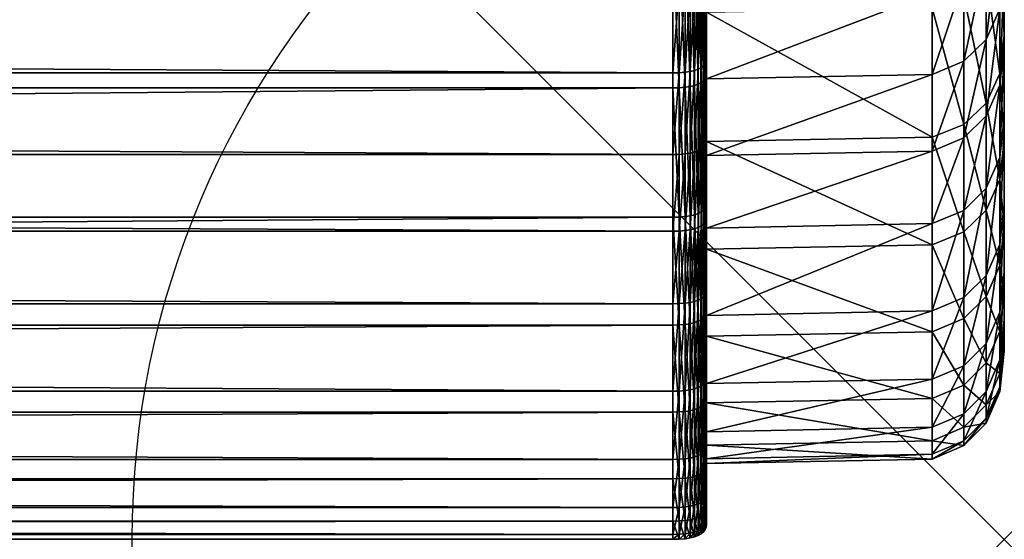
# Model space of a CAD drawing. Header units: inches. Extents: x 0 to 9, y -24.1 to 0.
# Tile 16 of 84: x 8.468 to 9.032, y -24.092 to -23.794. Entities that reach past the tile are written whole.
import ezdxf

# ---------------------------------------------------------------- set-up
doc = ezdxf.new("R2010")
doc.units = ezdxf.units.IN
doc.header["$LTSCALE"] = 25.4
doc.header["$PDMODE"] = 35
doc.header["$PDSIZE"] = 1
for name, color, linetype in [('A-FURN-3-NODE', 7, 'Continuous'), ('A-FURN-3-ST', 150, 'Continuous'), ('A-FURN-3-ST-SI', 160, 'Continuous')]:
    doc.layers.add(name, color=color, linetype=linetype)

msp = doc.modelspace()

# ---------------------------------------------------------------- linework, layer by layer
at = {"layer": 'A-FURN-3-NODE'}
msp.add_point((9.03224, -24.09219), dxfattribs=at)

# ---------------------------------------------------------------- meshes
at = {"layer": 'A-FURN-3-ST'}
mesh = msp.add_polyface(dxfattribs=at)
corners = [(8.84591, -22.92509, 6.82632), (8.84223, -22.92518, 6.8265), (8.84223, -23.06265, 6.65087), (8.84591, -23.06256, 6.65069), (8.84223, -23.19053, 6.46797), (8.84591, -23.19045, 6.46779), (8.84223, -23.30864, 6.27823), (8.84591, -23.30855, 6.27805), (8.84223, -23.41675, 6.0821), (8.84591, -23.41666, 6.08192), (8.84223, -23.51466, 5.88005), (8.84591, -23.51457, 5.87987), (8.84223, -23.60216, 5.67251), (8.84591, -23.60207, 5.67233), (8.84223, -23.66387, 5.50867), (8.84591, -23.66378, 5.50849), (8.84223, -23.72127, 5.34315), (8.84591, -23.72119, 5.34297), (8.84223, -23.77477, 5.17441), (8.84591, -23.77468, 5.17423), (8.84223, -23.82472, 5.00093), (8.84591, -23.82463, 5.00075), (8.84223, -23.87151, 4.82117), (8.84591, -23.95706, 4.43652), (8.84223, -23.95714, 4.43669), (8.84223, -24.00725, 4.15959), (8.84591, -24.00716, 4.15941), (8.84223, -24.04638, 3.88099), (0.19, -22.92518, 6.82649), (0.19, -23.06265, 6.65087), (0.19, -23.19053, 6.46796), (0.19, -23.30864, 6.27822), (0.19, -23.41675, 6.0821), (0.19, -23.51465, 5.88004), (0.19, -23.60216, 5.67251), (0.19, -23.66386, 5.50867), (0.19, -23.72127, 5.34314), (0.19, -23.77476, 5.17441), (0.19, -23.82472, 5.00093), (8.84223, -23.91553, 4.6336), (0.19, -23.87151, 4.82117), (0.19, -23.91553, 4.6336), (0.19, -23.95714, 4.43669), (0.19, -24.00725, 4.15959), (8.84223, -24.07395, 3.60131), (0.19, -24.04638, 3.88099), (8.84223, -24.08941, 3.32096), (0.19, -24.07395, 3.6013), (8.84223, -24.09219, 3.04036), (0.19, -24.08941, 3.32095), (8.84223, -24.08172, 2.75991), (0.19, -24.09219, 3.04035), (8.84223, -24.05745, 2.48004), (0.19, -24.08172, 2.75991), (8.84223, -24.0192, 2.21041), (0.19, -24.05745, 2.48004), (8.84223, -23.96934, 1.97494), (0.19, -24.0192, 2.21041), (8.84223, -23.90751, 1.76353), (0.19, -23.96934, 1.97494), (8.84223, -23.83334, 1.56607), (0.19, -23.90751, 1.76353), (8.84223, -23.74647, 1.37244), (0.19, -23.83334, 1.56607), (8.84224, -23.64653, 1.17252), (0.19, -23.74647, 1.37243), (8.84224, -23.53316, 0.95622), (0.19, -23.64653, 1.17252), (8.84224, -23.44601, 0.8129), (0.19001, -23.53316, 0.95622), (8.84224, -23.34573, 0.68809), (0.19001, -23.44601, 0.8129), (8.84224, -23.23321, 0.58291), (0.19001, -23.34573, 0.68809), (8.84224, -23.10935, 0.49851), (0.19001, -23.23321, 0.58291), (8.84224, -22.97504, 0.436), (0.19001, -23.10935, 0.4985), (8.84224, -22.83117, 0.39652), (0.19001, -22.97504, 0.43599)]
mesh.append_faces([[corners[k] for k in face] for face in [(0, 1, 2), (3, 2, 4), (5, 4, 6), (7, 6, 8), (9, 8, 10), (11, 10, 12), (13, 12, 14), (15, 14, 16), (17, 16, 18), (19, 18, 20), (21, 20, 22), (23, 24, 25), (26, 25, 27), (2, 1, 28), (4, 2, 29), (6, 4, 30), (8, 6, 31), (10, 8, 32), (12, 10, 33), (14, 12, 34), (16, 14, 35), (18, 16, 36), (20, 18, 37), (22, 20, 38), (39, 22, 40), (24, 39, 41), (25, 24, 42), (27, 25, 43), (44, 27, 45), (46, 44, 47), (48, 46, 49), (50, 48, 51), (52, 50, 53), (54, 52, 55), (56, 54, 57), (58, 56, 59), (60, 58, 61), (62, 60, 63), (64, 62, 65), (66, 64, 67), (68, 66, 69), (70, 68, 71), (72, 70, 73), (74, 72, 75), (76, 74, 77), (78, 76, 79)]])
mesh = msp.add_polyface(dxfattribs=at)
corners = [(8.84223, -23.06265, 6.65087), (8.84591, -23.06256, 6.65069), (8.84591, -22.92509, 6.82632), (8.84223, -23.19053, 6.46797), (8.84591, -23.19045, 6.46779), (8.84223, -23.30864, 6.27823), (8.84591, -23.30855, 6.27805), (8.84223, -23.41675, 6.0821), (8.84591, -23.41666, 6.08192), (8.84223, -23.51466, 5.88005), (8.84591, -23.51457, 5.87987), (8.84223, -23.60216, 5.67251), (8.84591, -23.60207, 5.67233), (8.84223, -23.66387, 5.50867), (8.84591, -23.66378, 5.50849), (8.84223, -23.72127, 5.34315), (8.84591, -23.72119, 5.34297), (8.84223, -23.77477, 5.17441), (8.84591, -23.77468, 5.17423), (8.84223, -23.82472, 5.00093), (8.84591, -23.82463, 5.00075), (8.84223, -23.87151, 4.82117), (8.84591, -23.87143, 4.82099), (8.84223, -23.91553, 4.6336), (8.84591, -23.91544, 4.63342), (8.84223, -23.95714, 4.43669), (8.84591, -23.95706, 4.43652), (8.84223, -24.00725, 4.15959), (8.84591, -24.00716, 4.15941), (8.84223, -24.04638, 3.88099), (8.84591, -24.04629, 3.88081), (8.84223, -24.07395, 3.60131), (8.84591, -24.07386, 3.60113), (8.84223, -24.08941, 3.32096), (8.84591, -24.08933, 3.32078), (8.84223, -24.09219, 3.04036), (8.84591, -24.0921, 3.04018), (8.84223, -24.08172, 2.75991), (8.84591, -24.08164, 2.75973), (8.84223, -24.05745, 2.48004), (8.84591, -24.05736, 2.47986), (8.84223, -24.0192, 2.21041), (8.84591, -24.01911, 2.21023), (8.84223, -23.96934, 1.97494), (8.84591, -23.96926, 1.97477), (8.84223, -23.90751, 1.76353), (8.84591, -23.90743, 1.76336), (8.84223, -23.83334, 1.56607), (8.84591, -23.83326, 1.56589), (8.84223, -23.74647, 1.37244), (8.84591, -23.74639, 1.37226), (8.84224, -23.64653, 1.17252), (8.84591, -23.64645, 1.17235), (8.84224, -23.53316, 0.95622), (8.84591, -23.53307, 0.95605), (8.84224, -23.44601, 0.8129), (8.84591, -23.44592, 0.81273), (8.84224, -23.34573, 0.68809), (8.84591, -23.34564, 0.68791), (8.84224, -23.23321, 0.58291), (8.84591, -23.23313, 0.58273), (8.84224, -23.10935, 0.49851), (8.84591, -23.10927, 0.49833), (8.84224, -22.97504, 0.436), (8.84591, -22.97495, 0.43582), (8.84224, -22.83117, 0.39652)]
mesh.append_faces([[corners[k] for k in face] for face in [(0, 1, 2), (3, 4, 1), (5, 6, 4), (7, 8, 6), (9, 10, 8), (11, 12, 10), (13, 14, 12), (15, 16, 14), (17, 18, 16), (19, 20, 18), (21, 22, 20), (23, 24, 22), (22, 21, 23), (25, 26, 24), (24, 23, 25), (27, 28, 26), (29, 30, 28), (31, 32, 30), (30, 29, 31), (33, 34, 32), (32, 31, 33), (35, 36, 34), (34, 33, 35), (37, 38, 36), (36, 35, 37), (39, 40, 38), (38, 37, 39), (41, 42, 40), (40, 39, 41), (43, 44, 42), (42, 41, 43), (45, 46, 44), (44, 43, 45), (47, 48, 46), (46, 45, 47), (49, 50, 48), (48, 47, 49), (51, 52, 50), (50, 49, 51), (53, 54, 52), (52, 51, 53), (54, 53, 55), (56, 55, 57), (58, 57, 59), (60, 59, 61), (62, 61, 63), (64, 63, 65)]])
mesh = msp.add_polyface(dxfattribs=at)
corners = [(0.18633, -22.97495, 0.43581), (0.19001, -22.97504, 0.43599), (0.19001, -23.10935, 0.4985), (0.18633, -23.10927, 0.49832), (0.19001, -23.23321, 0.58291), (0.18633, -23.23312, 0.58273), (0.19001, -23.34573, 0.68809), (0.18633, -23.34564, 0.68791), (0.19001, -23.44601, 0.8129), (0.18633, -23.44592, 0.81272), (0.19001, -23.53316, 0.95622), (0.18633, -23.53307, 0.95604), (0.19, -23.64653, 1.17252), (0.18633, -23.83326, 1.56589), (0.19, -23.83334, 1.56607), (0.19, -23.90751, 1.76353), (0.18633, -23.90742, 1.76335), (0.19, -23.96934, 1.97494), (0.18633, -24.05736, 2.47986), (0.19, -24.05745, 2.48004), (0.19, -24.08172, 2.75991), (0.18633, -24.08164, 2.75973), (0.19, -24.09219, 3.04035), (0.18633, -24.0921, 3.04017), (0.19, -24.08941, 3.32095), (0.18633, -23.95706, 4.43651), (0.19, -23.95714, 4.43669), (0.19, -23.91553, 4.6336), (0.18633, -23.91544, 4.63342), (0.19, -23.87151, 4.82117), (0.18633, -23.87142, 4.82099), (0.19, -23.82472, 5.00093), (0.18633, -23.82463, 5.00075), (0.19, -23.77476, 5.17441), (0.19, -22.92518, 6.82649), (0.19, -23.06265, 6.65087), (8.84223, -23.06265, 6.65087), (0.19, -23.19053, 6.46796), (8.84223, -23.19053, 6.46797), (0.19, -23.30864, 6.27822), (8.84223, -23.30864, 6.27823), (0.19, -23.41675, 6.0821), (8.84223, -23.41675, 6.0821), (0.19, -23.51465, 5.88004), (8.84223, -23.51466, 5.88005), (0.19, -23.60216, 5.67251), (8.84223, -23.60216, 5.67251), (0.19, -23.66386, 5.50867), (8.84223, -23.66387, 5.50867), (0.19, -23.72127, 5.34314), (8.84223, -23.72127, 5.34315), (8.84223, -23.77477, 5.17441), (8.84223, -23.82472, 5.00093), (8.84223, -23.87151, 4.82117), (8.84223, -23.91553, 4.6336), (8.84223, -23.95714, 4.43669), (0.19, -24.00725, 4.15959), (8.84223, -24.00725, 4.15959), (0.19, -24.04638, 3.88099), (8.84223, -24.04638, 3.88099), (0.19, -24.07395, 3.6013), (8.84223, -24.07395, 3.60131), (8.84223, -24.08941, 3.32096), (8.84223, -24.09219, 3.04036), (8.84223, -24.08172, 2.75991), (8.84223, -24.05745, 2.48004), (0.19, -24.0192, 2.21041), (8.84223, -24.0192, 2.21041), (8.84223, -23.96934, 1.97494), (8.84223, -23.90751, 1.76353), (8.84223, -23.83334, 1.56607), (0.19, -23.74647, 1.37243), (8.84223, -23.74647, 1.37244), (8.84224, -23.64653, 1.17252), (8.84224, -23.53316, 0.95622), (8.84224, -23.44601, 0.8129), (8.84224, -23.34573, 0.68809), (8.84224, -23.23321, 0.58291), (8.84224, -23.10935, 0.49851), (8.84224, -22.97504, 0.436)]
mesh.append_faces([[corners[k] for k in face] for face in [(0, 1, 2), (3, 2, 4), (5, 4, 6), (7, 6, 8), (9, 8, 10), (11, 10, 12), (13, 14, 15), (16, 15, 17), (18, 19, 20), (21, 20, 22), (23, 22, 24), (25, 26, 27), (28, 27, 29), (30, 29, 31), (32, 31, 33), (34, 35, 36), (35, 37, 38), (37, 39, 40), (39, 41, 42), (41, 43, 44), (43, 45, 46), (45, 47, 48), (47, 49, 50), (49, 33, 51), (33, 31, 52), (31, 29, 53), (29, 27, 54), (27, 26, 55), (26, 56, 57), (56, 58, 59), (58, 60, 61), (60, 24, 62), (24, 22, 63), (22, 20, 64), (20, 19, 65), (19, 66, 67), (66, 17, 68), (17, 15, 69), (15, 14, 70), (14, 71, 72), (71, 12, 73), (12, 10, 74), (10, 8, 75), (8, 6, 76), (6, 4, 77), (4, 2, 78), (2, 1, 79)]])
mesh = msp.add_polyface(dxfattribs=at)
corners = [(8.8614, -23.81768, 4.98646), (8.86159, -23.81603, 4.98307), (8.86159, -23.76608, 5.15655), (8.86139, -23.76773, 5.15994), (8.86081, -23.81916, 4.9895), (8.86081, -23.76921, 5.16298), (8.85985, -23.82046, 4.99218), (8.85985, -23.77051, 5.16566), (8.85849, -23.82159, 4.9945), (8.85849, -23.77164, 5.16798), (8.85675, -23.82255, 4.99646), (8.8614, -23.86447, 4.8067), (8.86159, -23.86282, 4.80331), (8.86081, -23.86595, 4.80974), (8.85985, -23.86726, 4.81242), (8.85849, -23.86838, 4.81474), (8.85675, -23.86934, 4.81671), (8.8614, -23.90849, 4.61914), (8.8614, -23.8263, 1.5516), (8.86159, -23.82465, 1.54821), (8.86159, -23.89882, 1.74567), (8.8614, -23.90047, 1.74907), (8.86082, -23.82778, 1.55464), (8.86082, -23.90195, 1.7521), (8.85985, -23.82909, 1.55732), (8.85985, -23.90325, 1.75478), (8.85849, -23.83021, 1.55964), (8.85849, -23.90438, 1.7571), (8.85675, -23.83117, 1.5616), (8.8614, -23.73943, 1.35797), (8.86159, -23.73778, 1.35458), (8.86082, -23.74091, 1.36101), (8.85985, -23.74221, 1.36368), (8.85849, -23.74334, 1.36601), (8.85675, -23.7443, 1.36797), (8.86159, -23.78127, 4.91163), (8.86159, -23.73131, 5.08511), (8.86159, -23.82806, 4.73187), (8.86159, -23.87208, 4.5443), (8.86159, -23.78989, 1.47677), (8.86159, -23.86406, 1.67423), (8.86159, -23.70302, 1.28313)]
mesh.append_faces([[corners[k] for k in face] for face in [(0, 1, 2), (2, 3, 0), (4, 0, 3), (3, 5, 4), (6, 4, 5), (5, 7, 6), (8, 6, 7), (7, 9, 8), (10, 8, 9), (11, 12, 1), (1, 0, 11), (13, 11, 0), (0, 4, 13), (14, 13, 4), (4, 6, 14), (15, 14, 6), (6, 8, 15), (16, 15, 8), (12, 11, 17), (18, 19, 20), (20, 21, 18), (22, 18, 21), (21, 23, 22), (24, 22, 23), (23, 25, 24), (26, 24, 25), (25, 27, 26), (28, 26, 27), (29, 30, 19), (19, 18, 29), (31, 29, 18), (18, 22, 31), (32, 31, 22), (22, 24, 32), (33, 32, 24), (24, 26, 33), (34, 33, 26), (26, 28, 34), (2, 1, 35), (35, 36, 2), (1, 12, 37), (37, 35, 1), (38, 37, 12), (20, 19, 39), (39, 40, 20), (19, 30, 41), (41, 39, 19)]])
mesh = msp.add_polyface(dxfattribs=at)
corners = [(8.85462, -23.77338, 5.17155), (8.85675, -23.77259, 5.16995), (8.85675, -23.7191, 5.33868), (8.85462, -23.71989, 5.34029), (8.8521, -23.77398, 5.1728), (8.8521, -23.72049, 5.34154), (8.8492, -23.77442, 5.1737), (8.85849, -23.77164, 5.16798), (8.85675, -23.82255, 4.99646), (8.85462, -23.82333, 4.99807), (8.8521, -23.82394, 4.99932), (8.8492, -23.82437, 5.00022), (8.85849, -23.82159, 4.9945), (8.85675, -23.86934, 4.81671), (8.85462, -23.87012, 4.81831), (8.8521, -23.87073, 4.81956), (8.8492, -23.87117, 4.82046), (8.85849, -23.86838, 4.81474), (8.85675, -23.91336, 4.62914), (8.85462, -23.91414, 4.63075), (8.8521, -23.91475, 4.632), (8.8492, -23.91518, 4.63289), (8.85849, -23.9124, 4.62717), (8.85675, -23.95497, 4.43223), (8.85462, -23.95575, 4.43384), (8.8521, -23.95636, 4.43509), (8.8492, -23.9568, 4.43598), (8.85849, -23.95401, 4.43027), (8.85675, -24.00508, 4.15513), (8.85462, -24.00586, 4.15673), (8.85462, -23.90612, 1.76068), (8.85675, -23.90534, 1.75907), (8.85675, -23.96717, 1.97048), (8.85462, -23.96795, 1.97209), (8.85211, -23.90673, 1.76193), (8.85211, -23.96856, 1.97334), (8.8492, -23.90716, 1.76282), (8.85462, -23.83195, 1.56321), (8.85675, -23.83117, 1.5616), (8.85211, -23.83256, 1.56446), (8.8492, -23.833, 1.56536), (8.85462, -23.74508, 1.36958), (8.85675, -23.7443, 1.36797), (8.85211, -23.74569, 1.37083), (8.8492, -23.74613, 1.37172)]
mesh.append_faces([[corners[k] for k in face] for face in [(0, 1, 2), (2, 3, 0), (4, 0, 3), (3, 5, 4), (6, 4, 5), (7, 1, 8), (9, 8, 1), (1, 0, 9), (10, 9, 0), (0, 4, 10), (11, 10, 4), (12, 8, 13), (14, 13, 8), (8, 9, 14), (15, 14, 9), (9, 10, 15), (16, 15, 10), (17, 13, 18), (19, 18, 13), (13, 14, 19), (20, 19, 14), (14, 15, 20), (21, 20, 15), (22, 18, 23), (24, 23, 18), (18, 19, 24), (25, 24, 19), (19, 20, 25), (26, 25, 20), (27, 23, 28), (23, 24, 29), (30, 31, 32), (32, 33, 30), (34, 30, 33), (33, 35, 34), (36, 34, 35), (37, 38, 31), (31, 30, 37), (39, 37, 30), (30, 34, 39), (40, 39, 34), (41, 42, 38), (38, 37, 41), (43, 41, 37), (37, 39, 43), (44, 43, 39), (39, 40, 44)]])
mesh = msp.add_polyface(dxfattribs=at)
corners = [(8.8521, -23.77398, 5.1728), (8.8492, -23.77442, 5.1737), (8.8492, -23.82437, 5.00022), (8.84591, -23.82463, 5.00075), (8.84591, -23.77468, 5.17423), (8.8521, -23.82394, 4.99932), (8.8492, -23.87117, 4.82046), (8.84591, -23.87143, 4.82099), (8.8521, -23.87073, 4.81956), (8.8492, -23.91518, 4.63289), (8.84591, -23.91544, 4.63342), (8.8521, -23.91475, 4.632), (8.8492, -23.9568, 4.43598), (8.84591, -23.95706, 4.43652), (8.8521, -23.95636, 4.43509), (8.8492, -24.0069, 4.15888), (8.84591, -24.00716, 4.15941), (8.8521, -24.00647, 4.15798), (8.8492, -24.04603, 3.88028), (8.84591, -24.04629, 3.88081), (8.8521, -24.04559, 3.87938), (8.8492, -24.0736, 3.60059), (8.84591, -24.07386, 3.60113), (8.8521, -24.07317, 3.5997), (8.8492, -24.08906, 3.32024), (8.84591, -24.08933, 3.32078), (8.8521, -24.08863, 3.31935), (8.8492, -24.09184, 3.03964), (8.84591, -24.0921, 3.04018), (8.8521, -24.09141, 3.03875), (8.8492, -24.08138, 2.7592), (8.84591, -24.08164, 2.75973), (8.84591, -24.05736, 2.47986), (8.8492, -24.0571, 2.47933), (8.85211, -24.05666, 2.47844), (8.8492, -24.01885, 2.2097), (8.84591, -24.01911, 2.21023), (8.8521, -24.01842, 2.2088), (8.8492, -23.96899, 1.97423), (8.84591, -23.96926, 1.97477), (8.85211, -23.96856, 1.97334), (8.8492, -23.90716, 1.76282), (8.84591, -23.90743, 1.76336), (8.85211, -23.90673, 1.76193), (8.8492, -23.833, 1.56536), (8.84591, -23.83326, 1.56589), (8.84591, -23.74639, 1.37226), (8.8492, -23.74613, 1.37172)]
mesh.append_faces([[corners[k] for k in face] for face in [(0, 1, 2), (3, 2, 1), (1, 4, 3), (5, 2, 6), (7, 6, 2), (2, 3, 7), (8, 6, 9), (10, 9, 6), (6, 7, 10), (11, 9, 12), (13, 12, 9), (9, 10, 13), (14, 12, 15), (16, 15, 12), (12, 13, 16), (17, 15, 18), (19, 18, 15), (15, 16, 19), (20, 18, 21), (22, 21, 18), (18, 19, 22), (23, 21, 24), (25, 24, 21), (21, 22, 25), (26, 24, 27), (28, 27, 24), (24, 25, 28), (29, 27, 30), (31, 30, 27), (27, 28, 31), (32, 33, 30), (30, 31, 32), (34, 33, 35), (36, 35, 33), (33, 32, 36), (37, 35, 38), (39, 38, 35), (35, 36, 39), (40, 38, 41), (42, 41, 38), (38, 39, 42), (43, 41, 44), (45, 44, 41), (41, 42, 45), (46, 47, 44), (44, 45, 46)]])
mesh = msp.add_polyface(dxfattribs=at)
corners = [(8.8614, -23.90849, 4.61914), (8.86159, -23.90684, 4.61574), (8.86159, -23.86282, 4.80331), (8.86081, -23.90997, 4.62217), (8.8614, -23.86447, 4.8067), (8.86081, -23.86595, 4.80974), (8.85985, -23.91127, 4.62485), (8.85985, -23.86726, 4.81242), (8.85849, -23.9124, 4.62717), (8.85849, -23.86838, 4.81474), (8.85675, -23.91336, 4.62914), (8.8614, -23.9501, 4.42223), (8.86159, -23.94845, 4.41883), (8.86081, -23.95158, 4.42526), (8.85985, -23.95288, 4.42794), (8.85849, -23.95401, 4.43027), (8.85675, -23.95497, 4.43223), (8.86139, -24.00021, 4.14512), (8.86159, -23.99856, 4.14173), (8.86081, -24.00169, 4.14816), (8.85985, -24.00299, 4.15084), (8.85849, -24.00412, 4.15316), (8.8614, -23.9623, 1.96048), (8.86159, -23.96065, 1.95708), (8.86159, -24.01051, 2.19255), (8.86082, -23.96378, 1.96351), (8.8614, -24.01216, 2.19594), (8.85985, -23.96508, 1.96619), (8.86081, -24.01364, 2.19898), (8.85849, -23.96621, 1.96851), (8.85985, -24.01494, 2.20166), (8.8614, -23.90047, 1.74907), (8.86159, -23.89882, 1.74567), (8.86082, -23.90195, 1.7521), (8.85985, -23.90325, 1.75478), (8.85849, -23.90438, 1.7571), (8.85675, -23.90534, 1.75907), (8.85675, -23.96717, 1.97048), (8.85675, -23.83117, 1.5616), (8.86159, -23.87208, 4.5443), (8.86159, -23.91369, 4.34739), (8.86159, -23.9638, 4.07029), (8.86159, -23.92589, 1.88564), (8.86159, -23.97575, 2.12111), (8.86159, -23.86406, 1.67423)]
mesh.append_faces([[corners[k] for k in face] for face in [(0, 1, 2), (3, 0, 4), (4, 5, 3), (6, 3, 5), (5, 7, 6), (8, 6, 7), (7, 9, 8), (10, 8, 9), (11, 12, 1), (1, 0, 11), (13, 11, 0), (0, 3, 13), (14, 13, 3), (3, 6, 14), (15, 14, 6), (6, 8, 15), (16, 15, 8), (17, 18, 12), (12, 11, 17), (11, 13, 19), (13, 14, 20), (14, 15, 21), (22, 23, 24), (25, 22, 26), (27, 25, 28), (29, 27, 30), (31, 32, 23), (23, 22, 31), (33, 31, 22), (22, 25, 33), (34, 33, 25), (25, 27, 34), (35, 34, 27), (27, 29, 35), (36, 35, 29), (29, 37, 36), (35, 36, 38), (2, 1, 39), (1, 12, 40), (40, 39, 1), (12, 18, 41), (41, 40, 12), (24, 23, 42), (42, 43, 24), (23, 32, 44), (44, 42, 23)]])
mesh = msp.add_polyface(dxfattribs=at)
corners = [(8.86081, -24.00169, 4.14816), (8.86139, -24.00021, 4.14512), (8.8614, -23.9501, 4.42223), (8.85985, -24.00299, 4.15084), (8.86081, -23.95158, 4.42526), (8.85849, -24.00412, 4.15316), (8.85985, -23.95288, 4.42794), (8.85675, -24.00508, 4.15513), (8.85849, -23.95401, 4.43027), (8.86139, -24.03934, 3.86652), (8.86159, -24.03769, 3.86313), (8.86159, -23.99856, 4.14173), (8.86081, -24.04081, 3.86956), (8.85985, -24.04212, 3.87224), (8.85849, -24.04325, 3.87456), (8.85675, -24.0442, 3.87653), (8.8614, -24.06691, 3.58684), (8.86159, -24.06526, 3.58345), (8.86081, -24.06839, 3.58988), (8.85985, -24.06969, 3.59256), (8.85849, -24.07082, 3.59488), (8.85675, -24.07178, 3.59684), (8.8614, -24.05041, 2.46558), (8.86159, -24.04876, 2.46218), (8.86159, -24.07303, 2.74205), (8.8614, -24.01216, 2.19594), (8.86159, -24.01051, 2.19255), (8.86081, -24.01364, 2.19898), (8.86082, -24.05188, 2.46861), (8.85985, -24.01494, 2.20166), (8.85985, -24.05319, 2.47129), (8.85849, -24.01607, 2.20398), (8.85849, -24.05432, 2.47361), (8.85675, -24.01703, 2.20595), (8.85675, -24.05527, 2.47558), (8.8614, -23.9623, 1.96048), (8.86082, -23.96378, 1.96351), (8.85985, -23.96508, 1.96619), (8.85849, -23.96621, 1.96851), (8.85675, -23.96717, 1.97048), (8.86159, -24.00292, 3.79169), (8.86159, -23.9638, 4.07029), (8.86159, -24.0305, 3.51201), (8.86159, -24.04596, 3.23165), (8.86159, -24.03827, 2.67061), (8.86159, -24.04874, 2.95105), (8.86159, -24.0835, 3.02249), (8.86159, -24.01399, 2.39074), (8.86159, -23.97575, 2.12111)]
mesh.append_faces([[corners[k] for k in face] for face in [(0, 1, 2), (3, 0, 4), (5, 3, 6), (7, 5, 8), (9, 10, 11), (11, 1, 9), (12, 9, 1), (1, 0, 12), (13, 12, 0), (0, 3, 13), (14, 13, 3), (3, 5, 14), (15, 14, 5), (16, 17, 10), (10, 9, 16), (18, 16, 9), (9, 12, 18), (12, 13, 19), (13, 14, 20), (14, 15, 21), (22, 23, 24), (25, 26, 23), (23, 22, 25), (27, 25, 22), (22, 28, 27), (29, 27, 28), (28, 30, 29), (31, 29, 30), (30, 32, 31), (33, 31, 32), (32, 34, 33), (26, 25, 35), (25, 27, 36), (27, 29, 37), (29, 31, 38), (39, 38, 31), (31, 33, 39), (11, 10, 40), (40, 41, 11), (10, 17, 42), (42, 40, 10), (43, 42, 17), (44, 45, 46), (24, 23, 47), (47, 44, 24), (23, 26, 48), (48, 47, 23)]])
mesh = msp.add_polyface(dxfattribs=at)
corners = [(8.85462, -24.00586, 4.15673), (8.85675, -24.00508, 4.15513), (8.85675, -23.95497, 4.43223), (8.8521, -24.00647, 4.15798), (8.85462, -23.95575, 4.43384), (8.8521, -23.95636, 4.43509), (8.8492, -24.0069, 4.15888), (8.85849, -24.00412, 4.15316), (8.85675, -24.0442, 3.87653), (8.85462, -24.04498, 3.87813), (8.8521, -24.04559, 3.87938), (8.8492, -24.04603, 3.88028), (8.85462, -24.07256, 3.59845), (8.85675, -24.07178, 3.59684), (8.8521, -24.07317, 3.5997), (8.8492, -24.0736, 3.60059), (8.85462, -24.08802, 3.3181), (8.85675, -24.08724, 3.31649), (8.8521, -24.08863, 3.31935), (8.8492, -24.08906, 3.32024), (8.85462, -24.0908, 3.0375), (8.85675, -24.09002, 3.03589), (8.8521, -24.09141, 3.03875), (8.8492, -24.09184, 3.03964), (8.85462, -24.08033, 2.75705), (8.85675, -24.07955, 2.75545), (8.85211, -24.08094, 2.7583), (8.8492, -24.08138, 2.7592), (8.85462, -24.05605, 2.47719), (8.85675, -24.05527, 2.47558), (8.85211, -24.05666, 2.47844), (8.8492, -24.0571, 2.47933), (8.85462, -24.01781, 2.20755), (8.85675, -24.01703, 2.20595), (8.8521, -24.01842, 2.2088), (8.8492, -24.01885, 2.2097), (8.85462, -23.96795, 1.97209), (8.85675, -23.96717, 1.97048), (8.85211, -23.96856, 1.97334), (8.8492, -23.96899, 1.97423)]
mesh.append_faces([[corners[k] for k in face] for face in [(0, 1, 2), (3, 0, 4), (4, 5, 3), (6, 3, 5), (7, 1, 8), (9, 8, 1), (1, 0, 9), (10, 9, 0), (0, 3, 10), (11, 10, 3), (12, 13, 8), (8, 9, 12), (14, 12, 9), (9, 10, 14), (15, 14, 10), (16, 17, 13), (13, 12, 16), (18, 16, 12), (12, 14, 18), (19, 18, 14), (20, 21, 17), (17, 16, 20), (22, 20, 16), (16, 18, 22), (23, 22, 18), (24, 25, 21), (21, 20, 24), (26, 24, 20), (20, 22, 26), (27, 26, 22), (28, 29, 25), (25, 24, 28), (30, 28, 24), (24, 26, 30), (31, 30, 26), (26, 27, 31), (32, 33, 29), (29, 28, 32), (34, 32, 28), (28, 30, 34), (35, 34, 30), (36, 37, 33), (33, 32, 36), (38, 36, 32), (32, 34, 38), (39, 38, 34)]])
mesh = msp.add_polyface(dxfattribs=at)
corners = [(8.85985, -24.06969, 3.59256), (8.86081, -24.06839, 3.58988), (8.86081, -24.04081, 3.86956), (8.85849, -24.07082, 3.59488), (8.85985, -24.04212, 3.87224), (8.85675, -24.07178, 3.59684), (8.85849, -24.04325, 3.87456), (8.8614, -24.08237, 3.30649), (8.86159, -24.08072, 3.3031), (8.86159, -24.06526, 3.58345), (8.8614, -24.06691, 3.58684), (8.86081, -24.08385, 3.30953), (8.85985, -24.08515, 3.31221), (8.85849, -24.08628, 3.31453), (8.85675, -24.08724, 3.31649), (8.8614, -24.08515, 3.02589), (8.86159, -24.0835, 3.02249), (8.86081, -24.08663, 3.02892), (8.85985, -24.08793, 3.0316), (8.85849, -24.08906, 3.03393), (8.85675, -24.09002, 3.03589), (8.8614, -24.07468, 2.74544), (8.86159, -24.07303, 2.74205), (8.86082, -24.07616, 2.74848), (8.85985, -24.07747, 2.75116), (8.85849, -24.07859, 2.75348), (8.85675, -24.07955, 2.75545), (8.8614, -24.05041, 2.46558), (8.86082, -24.05188, 2.46861), (8.85985, -24.05319, 2.47129), (8.85849, -24.05432, 2.47361), (8.85675, -24.05527, 2.47558), (8.86159, -24.04596, 3.23165), (8.86159, -24.04874, 2.95105), (8.86159, -24.03827, 2.67061)]
mesh.append_faces([[corners[k] for k in face] for face in [(0, 1, 2), (3, 0, 4), (5, 3, 6), (7, 8, 9), (9, 10, 7), (11, 7, 10), (10, 1, 11), (12, 11, 1), (1, 0, 12), (13, 12, 0), (0, 3, 13), (14, 13, 3), (3, 5, 14), (15, 16, 8), (8, 7, 15), (17, 15, 7), (7, 11, 17), (18, 17, 11), (11, 12, 18), (19, 18, 12), (12, 13, 19), (20, 19, 13), (13, 14, 20), (21, 22, 16), (16, 15, 21), (23, 21, 15), (15, 17, 23), (24, 23, 17), (17, 18, 24), (25, 24, 18), (18, 19, 25), (26, 25, 19), (19, 20, 26), (22, 21, 27), (28, 27, 21), (21, 23, 28), (29, 28, 23), (23, 24, 29), (30, 29, 24), (24, 25, 30), (31, 30, 25), (25, 26, 31), (9, 8, 32), (8, 16, 33), (33, 32, 8), (16, 22, 34)]])
at = {"layer": 'A-FURN-3-ST-SI'}
mesh = msp.add_polyface(dxfattribs=at)
corners = [(9.02966, -15.96736, 8.20252), (9.03224, -15.97814, 8.18127), (9.03224, -15.78531, 8.07319), (9.02966, -15.77395, 8.09411), (9.02192, -15.95897, 8.21905), (9.02192, -15.76512, 8.11039), (9.00901, -15.95298, 8.23085), (9.00901, -15.75881, 8.12201), (8.99095, -15.94939, 8.23794), (8.99095, -15.75502, 8.12899), (9.02966, -16.16335, 8.30488), (9.03224, -16.17346, 8.28328), (9.02192, -16.15548, 8.32167), (9.00901, -16.14986, 8.33367), (8.99095, -16.14649, 8.34087), (9.02966, -16.36199, 8.39965), (9.03224, -16.37129, 8.37766), (9.02192, -16.35476, 8.41675), (9.00901, -16.34959, 8.42896), (8.99095, -16.34649, 8.43629), (9.00901, -16.55234, 8.51523), (8.99095, -16.54956, 8.5227), (8.86159, -15.94819, 8.2403), (8.86159, -15.75376, 8.13131), (8.86159, -16.14537, 8.34327), (8.86159, -16.34546, 8.43874), (8.86159, -16.54864, 8.52519), (9.03224, -23.71918, 4.89348), (9.03224, -23.76555, 4.71537), (9.03224, -0.06751, 0.57481), (9.03224, -23.8092, 4.52935), (9.03224, -23.85045, 4.33417), (9.03224, -23.90014, 4.05938), (9.03224, -23.93888, 3.78353), (9.03224, -23.96617, 3.50673), (9.03224, -23.98146, 3.22942), (9.03224, -23.98421, 2.95199), (9.03224, -23.97387, 2.67487), (9.03224, -23.9499, 2.39855), (9.03224, -23.91224, 2.13307), (9.03224, -23.8634, 1.90242), (9.03224, -23.80302, 1.69594), (9.03224, -23.73049, 1.50285)]
mesh.append_faces([[corners[k] for k in face] for face in [(0, 1, 2), (2, 3, 0), (4, 0, 3), (3, 5, 4), (6, 4, 5), (5, 7, 6), (8, 6, 7), (7, 9, 8), (10, 11, 1), (1, 0, 10), (12, 10, 0), (0, 4, 12), (13, 12, 4), (4, 6, 13), (14, 13, 6), (6, 8, 14), (15, 16, 11), (11, 10, 15), (17, 15, 10), (10, 12, 17), (18, 17, 12), (12, 13, 18), (19, 18, 13), (13, 14, 19), (17, 18, 20), (18, 19, 21), (22, 8, 9), (9, 23, 22), (24, 14, 8), (8, 22, 24), (25, 19, 14), (14, 24, 25), (19, 25, 26), (27, 28, 29), (28, 30, 29), (30, 31, 29), (31, 32, 29), (32, 33, 29), (33, 34, 29), (34, 35, 29), (35, 36, 29), (36, 37, 29), (37, 38, 29), (38, 39, 29), (39, 40, 29), (40, 41, 29), (41, 42, 29)]])
mesh = msp.add_polyface(dxfattribs=at)
corners = [(9.02966, -23.78805, 4.72131), (9.03224, -23.76555, 4.71537), (9.03224, -23.71918, 4.89348), (9.02192, -23.80556, 4.72593), (9.02966, -23.74153, 4.90001), (9.02192, -23.75892, 4.90509), (9.00901, -23.81806, 4.72923), (9.00901, -23.77133, 4.90872), (8.99095, -23.82556, 4.73121), (8.99095, -23.77878, 4.9109), (9.02966, -23.83184, 4.53473), (9.03224, -23.8092, 4.52935), (9.02192, -23.84944, 4.53892), (9.00901, -23.86202, 4.54191), (8.99095, -23.86956, 4.5437), (9.02966, -23.87322, 4.33893), (9.03224, -23.85045, 4.33417), (9.02192, -23.89092, 4.34263), (9.00901, -23.90357, 4.34528), (8.99095, -23.91116, 4.34686), (9.02966, -23.92306, 4.06331), (9.02966, -23.82499, 1.68813), (9.03224, -23.80302, 1.69594), (9.03224, -23.8634, 1.90242), (9.02966, -23.8859, 1.89638), (9.02192, -23.84208, 1.68205), (9.02192, -23.90339, 1.89168), (9.00901, -23.85429, 1.67771), (8.99095, -23.86162, 1.6751), (9.00901, -23.91589, 1.88832), (9.02966, -23.75187, 1.49346), (9.03224, -23.73049, 1.50285), (9.02192, -23.76851, 1.48615), (9.00901, -23.78039, 1.48094), (8.99095, -23.78752, 1.47781), (8.86159, -23.78127, 4.91163), (8.99095, -23.72885, 5.08431), (8.86159, -23.82806, 4.73187), (8.86159, -23.87208, 4.5443), (8.86159, -23.91369, 4.34739), (8.86159, -23.86406, 1.67423), (8.99095, -23.92339, 1.88631), (8.86159, -23.78989, 1.47677), (8.86159, -23.70302, 1.28313)]
mesh.append_faces([[corners[k] for k in face] for face in [(0, 1, 2), (3, 0, 4), (4, 5, 3), (6, 3, 5), (5, 7, 6), (8, 6, 7), (7, 9, 8), (10, 11, 1), (1, 0, 10), (12, 10, 0), (0, 3, 12), (13, 12, 3), (3, 6, 13), (14, 13, 6), (6, 8, 14), (15, 16, 11), (11, 10, 15), (17, 15, 10), (10, 12, 17), (18, 17, 12), (12, 13, 18), (13, 14, 19), (16, 15, 20), (21, 22, 23), (23, 24, 21), (25, 21, 24), (24, 26, 25), (27, 25, 26), (28, 27, 29), (30, 31, 22), (22, 21, 30), (32, 30, 21), (21, 25, 32), (33, 32, 25), (25, 27, 33), (34, 33, 27), (27, 28, 34), (35, 9, 36), (37, 8, 9), (9, 35, 37), (38, 14, 8), (8, 37, 38), (14, 38, 39), (40, 28, 41), (42, 34, 28), (28, 40, 42), (34, 42, 43)]])
mesh = msp.add_polyface(dxfattribs=at)
corners = [(8.99095, -23.91116, 4.34686), (9.00901, -23.90357, 4.34528), (9.00901, -23.86202, 4.54191), (9.02966, -23.92306, 4.06331), (9.03224, -23.90014, 4.05938), (9.03224, -23.85045, 4.33417), (9.02192, -23.94088, 4.06636), (9.02966, -23.87322, 4.33893), (9.02192, -23.89092, 4.34263), (9.00901, -23.95361, 4.06854), (8.99095, -23.96125, 4.06985), (9.02966, -23.96194, 3.78646), (9.03224, -23.93888, 3.78353), (9.02192, -23.97987, 3.78875), (9.00901, -23.99268, 3.79038), (8.99095, -24.00036, 3.79136), (9.02966, -23.98933, 3.50863), (9.03224, -23.96617, 3.50673), (9.02192, -24.00734, 3.51011), (9.02966, -24.00468, 3.23022), (9.03224, -23.98146, 3.22942), (9.02966, -23.99705, 2.67333), (9.03224, -23.97387, 2.67487), (9.03224, -23.98421, 2.95199), (9.02966, -23.97297, 2.39574), (9.03224, -23.9499, 2.39855), (9.02966, -23.9351, 2.12876), (9.03224, -23.91224, 2.13307), (9.02192, -23.95288, 2.12541), (9.02192, -23.99092, 2.39355), (9.00901, -23.96558, 2.12302), (8.99095, -23.97321, 2.12159), (9.00901, -24.00374, 2.39199), (9.02966, -23.8859, 1.89638), (9.03224, -23.8634, 1.90242), (9.02192, -23.90339, 1.89168), (9.00901, -23.91589, 1.88832), (8.99095, -23.92339, 1.88631), (9.00901, -23.85429, 1.67771), (8.99095, -23.86162, 1.6751), (8.86159, -23.91369, 4.34739), (8.99095, -23.86956, 4.5437), (8.86159, -23.9638, 4.07029), (8.86159, -24.00292, 3.79169), (8.86159, -23.92589, 1.88564), (8.86159, -23.97575, 2.12111), (8.86159, -23.86406, 1.67423)]
mesh.append_faces([[corners[k] for k in face] for face in [(0, 1, 2), (3, 4, 5), (6, 3, 7), (7, 8, 6), (9, 6, 8), (8, 1, 9), (10, 9, 1), (1, 0, 10), (11, 12, 4), (4, 3, 11), (13, 11, 3), (3, 6, 13), (14, 13, 6), (6, 9, 14), (15, 14, 9), (9, 10, 15), (16, 17, 12), (12, 11, 16), (18, 16, 11), (11, 13, 18), (19, 20, 17), (21, 22, 23), (24, 25, 22), (22, 21, 24), (26, 27, 25), (25, 24, 26), (28, 26, 24), (24, 29, 28), (30, 28, 29), (31, 30, 32), (33, 34, 27), (27, 26, 33), (35, 33, 26), (26, 28, 35), (36, 35, 28), (28, 30, 36), (37, 36, 30), (30, 31, 37), (35, 36, 38), (36, 37, 39), (40, 0, 41), (42, 10, 0), (0, 40, 42), (10, 42, 43), (44, 37, 31), (31, 45, 44), (37, 44, 46)]])
mesh = msp.add_polyface(dxfattribs=at)
corners = [(9.00901, -24.0202, 3.51116), (9.02192, -24.00734, 3.51011), (9.02192, -23.97987, 3.78875), (9.00901, -23.99268, 3.79038), (8.99095, -24.02792, 3.51179), (8.99095, -24.00036, 3.79136), (9.03224, -23.96617, 3.50673), (9.02966, -23.98933, 3.50863), (9.02966, -24.00468, 3.23022), (9.02192, -24.02274, 3.23085), (9.00901, -24.03564, 3.2313), (8.99095, -24.04338, 3.23157), (9.02966, -24.00744, 2.95166), (9.03224, -23.98421, 2.95199), (9.03224, -23.98146, 3.22942), (9.02192, -24.02551, 2.95139), (9.00901, -24.03841, 2.9512), (8.99095, -24.04616, 2.95109), (9.02966, -23.99705, 2.67333), (9.02192, -24.01509, 2.67214), (9.00901, -24.02797, 2.67129), (8.99095, -24.03569, 2.67078), (9.02192, -23.99092, 2.39355), (9.02966, -23.97297, 2.39574), (9.00901, -24.00374, 2.39199), (8.99095, -24.01143, 2.39105), (9.00901, -23.96558, 2.12302), (8.99095, -23.97321, 2.12159), (8.86159, -24.00292, 3.79169), (8.99095, -23.96125, 4.06985), (8.86159, -24.0305, 3.51201), (8.86159, -24.04596, 3.23165), (8.86159, -24.04874, 2.95105), (8.86159, -24.03827, 2.67061), (8.86159, -24.01399, 2.39074), (8.86159, -23.97575, 2.12111)]
mesh.append_faces([[corners[k] for k in face] for face in [(0, 1, 2), (2, 3, 0), (4, 0, 3), (3, 5, 4), (6, 7, 8), (9, 8, 7), (7, 1, 9), (10, 9, 1), (1, 0, 10), (11, 10, 0), (0, 4, 11), (12, 13, 14), (14, 8, 12), (15, 12, 8), (8, 9, 15), (16, 15, 9), (9, 10, 16), (17, 16, 10), (10, 11, 17), (13, 12, 18), (19, 18, 12), (12, 15, 19), (20, 19, 15), (15, 16, 20), (21, 20, 16), (16, 17, 21), (22, 23, 18), (18, 19, 22), (24, 22, 19), (19, 20, 24), (25, 24, 20), (20, 21, 25), (22, 24, 26), (24, 25, 27), (28, 5, 29), (30, 4, 5), (5, 28, 30), (31, 11, 4), (4, 30, 31), (32, 17, 11), (11, 31, 32), (33, 21, 17), (17, 32, 33), (34, 25, 21), (21, 33, 34), (35, 27, 25), (25, 34, 35)]])

doc.saveas('drawing.dxf')
